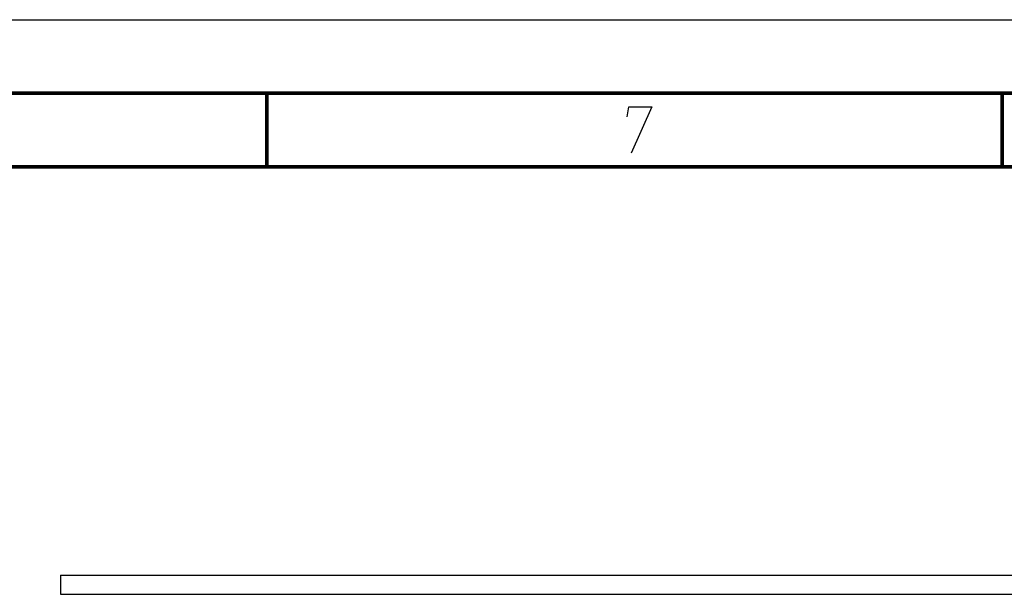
# Model space of a CAD drawing. Extents: x 0 to 420, y 0 to 297.
# Tile 120 of 124: x 301 to 368, y 258 to 297. Entities that reach past the tile are written whole.
import ezdxf

# ---------------------------------------------------------------- set-up
doc = ezdxf.new("R2010")
doc.units = 0
doc.header["$LTSCALE"] = 23.1
doc.layers.get('0').update_dxf_attribs({"linetype": 'CONTINUOUS'})

msp = doc.modelspace()

# ---------------------------------------------------------------- linework, layer by layer
at = {"color": 7, "linetype": 'CONTINUOUS'}
for p, q in [((0, 297), (420, 297)), ((25.00003, 286.9999), (410, 286.9999)), ((303.4598, 259.229624), (303.4598, 257.929624)), ((303.4598, 259.229624), (403.4598, 259.229624)), ((303.4598, 257.929624), (403.4598, 257.929624))]:
    msp.add_line(p, q, dxfattribs=at)
at = {"color": 7, "linetype": 'CONTINUOUS', "const_width": 0.25}
for points in [[(415, 292), (20, 292)], [(317.5002, 292), (317.5002, 287)], [(367.5001, 292), (367.5001, 287)], [(25, 287), (410, 287)]]:
    msp.add_lwpolyline(points, dxfattribs=at)
at = {"color": 2, "linetype": 'CONTINUOUS'}
msp.add_lwpolyline([(341.993716, 290.399989), (342.10392, 291.075004), (343.67892, 291.075004), (342.264598, 287.925004)], dxfattribs=at)

doc.saveas('drawing.dxf')
